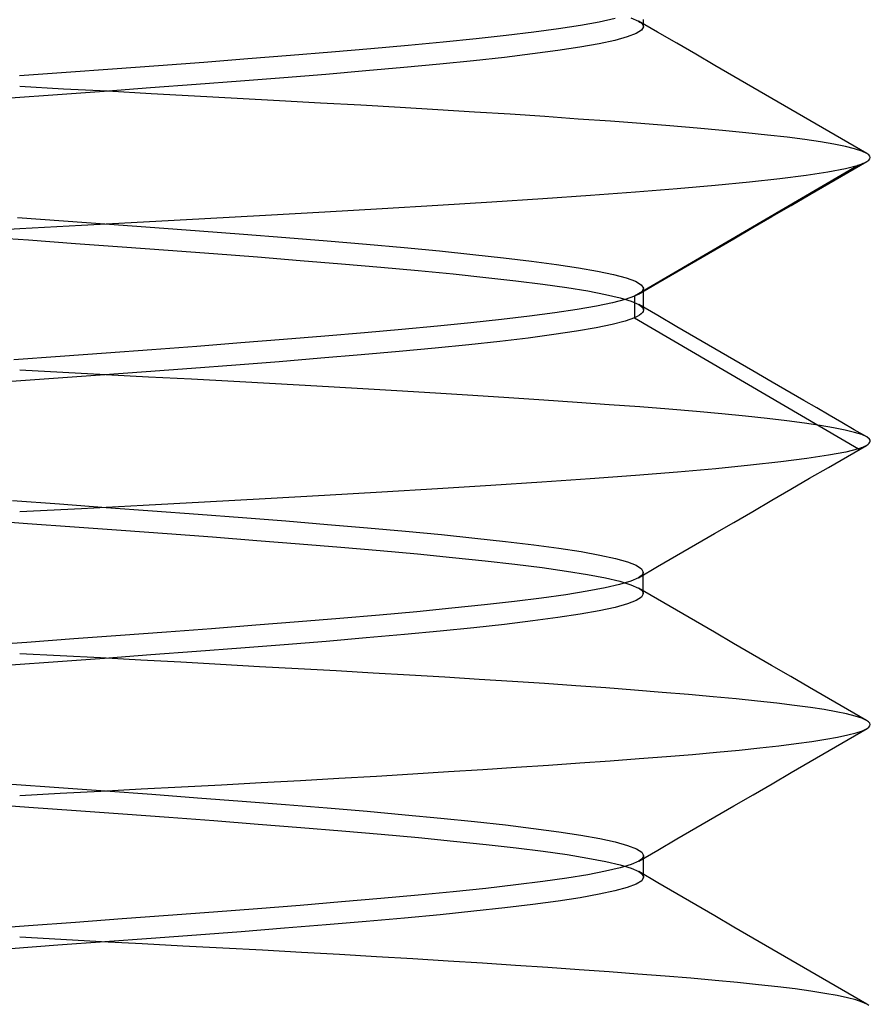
# Model space of a CAD drawing. Header units: millimetres. Extents: x -50 to 1, y 0 to 191.
# Tile 125 of 151: x -15 to -13.5, y 186.31 to 188.04. Entities that reach past the tile are written whole.
import ezdxf

# ---------------------------------------------------------------- set-up
doc = ezdxf.new("R2010")
doc.units = ezdxf.units.MM
doc.layers.add('MAIN-2', color=7, linetype='Continuous')

msp = doc.modelspace()

# ---------------------------------------------------------------- linework, layer by layer
at = {"layer": 'MAIN-2'}
for p, q in [((-13.9221, 188.0467), (-13.9088, 188.0407)), ((-14.0114, 188.033), (-14.0501, 188.0271)), ((-13.978, 188.039), (-14.0114, 188.033)), ((-13.9501, 188.045), (-13.978, 188.039)), ((-13.9088, 188.0407), (-13.9062, 188.039)), ((-13.8751, 188.0212), (-13.9087, 188.0407)), ((-13.9062, 188.039), (-13.904, 188.0374)), ((-13.904, 188.0374), (-13.9023, 188.0357)), ((-13.9002, 188.0307), (-13.9033, 188.0247)), ((-13.9023, 188.0357), (-13.9011, 188.034)), ((-13.9011, 188.034), (-13.9004, 188.0324)), ((-13.9004, 188.0324), (-13.9002, 188.0307)), ((-13.9002, 188.0403), (-13.9002, 188.0435)), ((-13.9002, 188.0372), (-13.9002, 188.0403)), ((-13.9002, 188.034), (-13.9002, 188.0372)), ((-13.9002, 188.0308), (-13.9002, 188.034)), ((-14.142, 188.0153), (-14.1952, 188.0094)), ((-14.0936, 188.0211), (-14.142, 188.0153)), ((-14.0501, 188.0271), (-14.0936, 188.0211)), ((-13.9286, 188.0127), (-13.9506, 188.0067)), ((-13.9128, 188.0187), (-13.9286, 188.0127)), ((-13.9033, 188.0247), (-13.9128, 188.0187)), ((-13.8415, 188.0017), (-13.8751, 188.0212)), ((-14.315, 187.9976), (-14.3807, 187.9917)), ((-14.253, 188.0035), (-14.315, 187.9976)), ((-14.1952, 188.0094), (-14.253, 188.0035)), ((-14.012, 187.9947), (-14.0512, 187.9887)), ((-13.9784, 188.0007), (-14.012, 187.9947)), ((-13.9506, 188.0067), (-13.9784, 188.0007)), ((-13.808, 187.9822), (-13.8415, 188.0017)), ((-14.5224, 187.9798), (-14.5977, 187.9739)), ((-14.45, 187.9857), (-14.5224, 187.9798)), ((-14.3807, 187.9917), (-14.45, 187.9857)), ((-14.1452, 187.9767), (-14.1997, 187.9707)), ((-14.0956, 187.9827), (-14.1452, 187.9767)), ((-14.0512, 187.9887), (-14.0956, 187.9827)), ((-13.7744, 187.9626), (-13.808, 187.9822)), ((-14.7551, 187.9619), (-14.8363, 187.9559)), ((-14.6754, 187.9679), (-14.7551, 187.9619)), ((-14.5977, 187.9739), (-14.6754, 187.9679)), ((-14.2589, 187.9647), (-14.3224, 187.9587)), ((-14.1997, 187.9707), (-14.2589, 187.9647)), ((-13.7409, 187.9432), (-13.7744, 187.9626)), ((-14.9183, 187.95), (-15.0005, 187.944)), ((-14.8363, 187.9559), (-14.9183, 187.95)), ((-14.4604, 187.9467), (-14.5341, 187.9407)), ((-14.3897, 187.9527), (-14.4604, 187.9467)), ((-14.3224, 187.9587), (-14.3897, 187.9527)), ((-13.7073, 187.9237), (-13.7409, 187.9432)), ((-14.9225, 187.9209), (-15, 187.9251)), ((-14.689, 187.9287), (-14.7693, 187.9227)), ((-14.6104, 187.9347), (-14.689, 187.9287)), ((-14.5341, 187.9407), (-14.6104, 187.9347)), ((-14.9335, 187.9107), (-15.0164, 187.9047)), ((-14.851, 187.9167), (-14.9335, 187.9107)), ((-14.8451, 187.9168), (-14.9225, 187.9209)), ((-14.7693, 187.9227), (-14.851, 187.9167)), ((-14.7682, 187.9126), (-14.8451, 187.9168)), ((-14.6919, 187.9085), (-14.7682, 187.9126)), ((-14.6164, 187.9043), (-14.6919, 187.9085)), ((-13.6738, 187.9042), (-13.7073, 187.9237)), ((-14.5421, 187.9002), (-14.6164, 187.9043)), ((-14.4694, 187.8962), (-14.5421, 187.9002)), ((-14.3984, 187.8922), (-14.4694, 187.8962)), ((-14.3293, 187.8883), (-14.3984, 187.8922)), ((-13.6403, 187.8847), (-13.6738, 187.9042)), ((-14.2625, 187.8843), (-14.3293, 187.8883)), ((-14.1978, 187.8803), (-14.2625, 187.8843)), ((-14.135, 187.8763), (-14.1978, 187.8803)), ((-14.0741, 187.8722), (-14.135, 187.8763)), ((-13.6068, 187.8653), (-13.6403, 187.8847)), ((-14.0151, 187.868), (-14.0741, 187.8722)), ((-13.9585, 187.8639), (-14.0151, 187.868)), ((-13.9045, 187.8598), (-13.9585, 187.8639)), ((-13.8535, 187.8557), (-13.9045, 187.8598)), ((-13.8055, 187.8516), (-13.8535, 187.8557)), ((-13.5733, 187.8459), (-13.6068, 187.8653)), ((-13.7608, 187.8476), (-13.8055, 187.8516)), ((-13.7194, 187.8437), (-13.7608, 187.8476)), ((-13.6815, 187.8397), (-13.7194, 187.8437)), ((-13.6469, 187.8357), (-13.6815, 187.8397)), ((-13.5398, 187.8265), (-13.5733, 187.8459)), ((-13.6158, 187.8317), (-13.6469, 187.8357)), ((-13.5882, 187.8276), (-13.6158, 187.8317)), ((-13.5642, 187.8235), (-13.5882, 187.8276)), ((-13.5441, 187.8193), (-13.5642, 187.8235)), ((-13.5063, 187.8071), (-13.5398, 187.8265)), ((-13.5277, 187.8152), (-13.5441, 187.8193)), ((-13.5151, 187.8111), (-13.5277, 187.8152)), ((-13.5063, 187.8071), (-13.5151, 187.8111)), ((-13.5029, 187.8047), (-13.5063, 187.8071)), ((-13.5008, 187.8024), (-13.5029, 187.8047)), ((-13.5212, 187.7868), (-13.9157, 187.5558)), ((-13.5439, 187.7808), (-13.5212, 187.7868)), ((-13.5396, 187.7736), (-13.5062, 187.7929)), ((-13.5212, 187.7868), (-13.5181, 187.7878)), ((-13.5181, 187.7878), (-13.5152, 187.7889)), ((-13.5152, 187.7889), (-13.5125, 187.7899)), ((-13.5125, 187.7899), (-13.5102, 187.7909)), ((-13.5102, 187.7909), (-13.508, 187.7919)), ((-13.508, 187.7919), (-13.5061, 187.793)), ((-13.5061, 187.793), (-13.5028, 187.7953)), ((-13.5028, 187.7953), (-13.5007, 187.7977)), ((-13.5001, 187.8), (-13.5008, 187.8024)), ((-13.5007, 187.7977), (-13.5001, 187.8)), ((-13.6595, 187.7629), (-13.6133, 187.7688)), ((-13.6133, 187.7688), (-13.5747, 187.7747)), ((-13.5747, 187.7747), (-13.5439, 187.7808)), ((-13.573, 187.7542), (-13.5396, 187.7736)), ((-13.8408, 187.7455), (-13.7737, 187.7513)), ((-13.7737, 187.7513), (-13.7131, 187.7571)), ((-13.7131, 187.7571), (-13.6595, 187.7629)), ((-13.6065, 187.7348), (-13.573, 187.7542)), ((-14.0777, 187.7276), (-13.9932, 187.7336)), ((-13.9932, 187.7336), (-13.9142, 187.7396)), ((-13.9142, 187.7396), (-13.8408, 187.7455)), ((-13.6399, 187.7154), (-13.6065, 187.7348)), ((-14.2624, 187.7158), (-14.1676, 187.7217)), ((-14.1676, 187.7217), (-14.0777, 187.7276)), ((-14.5665, 187.6985), (-14.4622, 187.7042)), ((-14.4622, 187.7042), (-14.3608, 187.71)), ((-14.3608, 187.71), (-14.2624, 187.7158)), ((-13.6735, 187.6959), (-13.6399, 187.7154)), ((-15.004, 187.6944), (-14.9226, 187.6885)), ((-14.9226, 187.6885), (-14.8417, 187.6826)), ((-14.8909, 187.6808), (-14.7818, 187.6867)), ((-14.8417, 187.6826), (-14.7615, 187.6767)), ((-14.7818, 187.6867), (-14.6733, 187.6926)), ((-14.6733, 187.6926), (-14.5665, 187.6985)), ((-13.707, 187.6764), (-13.6735, 187.6959)), ((-15.0733, 187.6709), (-15, 187.6749)), ((-15, 187.6749), (-14.8909, 187.6808)), ((-14.7615, 187.6767), (-14.6827, 187.6708)), ((-14.6827, 187.6708), (-14.6056, 187.6649)), ((-14.6056, 187.6649), (-14.5306, 187.659)), ((-13.7406, 187.6569), (-13.707, 187.6764)), ((-15.0674, 187.6607), (-14.9844, 187.6547)), ((-14.9844, 187.6547), (-14.9015, 187.6487)), ((-14.9015, 187.6487), (-14.8192, 187.6427)), ((-14.5306, 187.659), (-14.4581, 187.6531)), ((-14.4581, 187.6531), (-14.3885, 187.6471)), ((-14.3885, 187.6471), (-14.3222, 187.6412)), ((-13.7742, 187.6374), (-13.7406, 187.6569)), ((-14.8192, 187.6427), (-14.738, 187.6367)), ((-14.738, 187.6367), (-14.6583, 187.6307)), ((-14.6583, 187.6307), (-14.5805, 187.6247)), ((-14.3222, 187.6412), (-14.2595, 187.6353)), ((-14.2595, 187.6353), (-14.2009, 187.6293)), ((-14.2009, 187.6293), (-14.1467, 187.6234)), ((-13.8078, 187.6179), (-13.7742, 187.6374)), ((-14.5805, 187.6247), (-14.5052, 187.6187)), ((-14.5052, 187.6187), (-14.4326, 187.6127)), ((-14.4326, 187.6127), (-14.3632, 187.6067)), ((-14.1467, 187.6234), (-14.0974, 187.6175)), ((-14.0974, 187.6175), (-14.0533, 187.6116)), ((-13.8413, 187.5984), (-13.8078, 187.6179)), ((-14.3632, 187.6067), (-14.2973, 187.6007)), ((-14.2973, 187.6007), (-14.2355, 187.5947)), ((-14.2355, 187.5947), (-14.178, 187.5887)), ((-14.0533, 187.6116), (-14.0145, 187.6056)), ((-14.0145, 187.6056), (-13.981, 187.5997)), ((-13.981, 187.5997), (-13.9529, 187.5938)), ((-13.875, 187.5788), (-13.8413, 187.5984)), ((-14.178, 187.5887), (-14.1252, 187.5827)), ((-14.1252, 187.5827), (-14.0776, 187.5767)), ((-13.9529, 187.5938), (-13.9305, 187.5878)), ((-13.9305, 187.5878), (-13.9141, 187.5818)), ((-13.9141, 187.5818), (-13.9039, 187.5758)), ((-13.9086, 187.5593), (-13.875, 187.5788)), ((-14.0776, 187.5767), (-14.0352, 187.5707)), ((-14.0352, 187.5707), (-13.9983, 187.5647)), ((-13.9983, 187.5647), (-13.9669, 187.5587)), ((-13.9073, 187.56), (-13.9087, 187.5592)), ((-13.906, 187.5609), (-13.9073, 187.56)), ((-13.9053, 187.5614), (-13.906, 187.5609)), ((-13.9047, 187.5619), (-13.9053, 187.5614)), ((-13.9041, 187.5623), (-13.9047, 187.5619)), ((-13.9036, 187.5628), (-13.9041, 187.5623)), ((-13.9039, 187.5758), (-13.9001, 187.5698)), ((-13.9031, 187.5633), (-13.9036, 187.5628)), ((-13.9026, 187.5638), (-13.9031, 187.5633)), ((-13.9001, 187.5698), (-13.9026, 187.5638)), ((-13.9001, 187.566), (-13.9001, 187.5692)), ((-13.9001, 187.5629), (-13.9001, 187.566)), ((-13.9001, 187.5597), (-13.9001, 187.5629)), ((-13.9546, 187.544), (-13.9828, 187.5381)), ((-13.9669, 187.5587), (-13.9414, 187.5526)), ((-13.9322, 187.5499), (-13.9546, 187.544)), ((-13.9414, 187.5526), (-13.9218, 187.5466)), ((-13.9157, 187.5558), (-13.9322, 187.5499)), ((-13.9218, 187.5466), (-13.9084, 187.5407)), ((-13.9157, 187.5558), (-13.9158, 187.5176)), ((-13.9138, 187.5566), (-13.9157, 187.5558)), ((-13.912, 187.5575), (-13.9138, 187.5566)), ((-13.9103, 187.5583), (-13.912, 187.5575)), ((-13.9087, 187.5592), (-13.9103, 187.5583)), ((-13.9001, 187.5565), (-13.9001, 187.5597)), ((-13.9001, 187.5533), (-13.9001, 187.5565)), ((-13.9001, 187.5501), (-13.9001, 187.5533)), ((-13.9001, 187.547), (-13.9001, 187.5501)), ((-13.9001, 187.5438), (-13.9001, 187.547)), ((-13.9001, 187.5406), (-13.9001, 187.5438)), ((-14.0562, 187.5263), (-14.1009, 187.5203)), ((-14.0168, 187.5322), (-14.0562, 187.5263)), ((-13.9828, 187.5381), (-14.0168, 187.5322)), ((-13.9084, 187.5407), (-13.9058, 187.539)), ((-13.8748, 187.5212), (-13.9084, 187.5407)), ((-13.9058, 187.539), (-13.9038, 187.5374)), ((-13.9018, 187.5265), (-13.904, 187.5243)), ((-13.9038, 187.5374), (-13.9021, 187.5358)), ((-13.9021, 187.5358), (-13.901, 187.5342)), ((-13.9005, 187.5288), (-13.9018, 187.5265)), ((-13.901, 187.5342), (-13.9003, 187.5326)), ((-13.9001, 187.531), (-13.9005, 187.5288)), ((-13.9003, 187.5326), (-13.9001, 187.531)), ((-13.9001, 187.5374), (-13.9001, 187.5406)), ((-13.9001, 187.5342), (-13.9001, 187.5374)), ((-13.9001, 187.531), (-13.9001, 187.5342)), ((-14.2047, 187.5085), (-14.2633, 187.5026)), ((-14.1505, 187.5144), (-14.2047, 187.5085)), ((-14.1009, 187.5203), (-14.1505, 187.5144)), ((-13.9324, 187.5116), (-13.955, 187.5056)), ((-13.9158, 187.5176), (-13.9324, 187.5116)), ((-13.911, 187.5198), (-13.9158, 187.5176)), ((-13.9158, 187.5176), (-13.5212, 187.2865)), ((-13.9071, 187.5221), (-13.911, 187.5198)), ((-13.904, 187.5243), (-13.9071, 187.5221)), ((-13.8412, 187.5017), (-13.8748, 187.5212)), ((-14.3922, 187.4907), (-14.4619, 187.4848)), ((-14.3259, 187.4967), (-14.3922, 187.4907)), ((-14.2633, 187.5026), (-14.3259, 187.4967)), ((-14.0179, 187.4937), (-14.0579, 187.4877)), ((-13.9836, 187.4997), (-14.0179, 187.4937)), ((-13.955, 187.5056), (-13.9836, 187.4997)), ((-13.8076, 187.4822), (-13.8412, 187.5017)), ((-14.5347, 187.4789), (-14.6101, 187.473)), ((-14.4619, 187.4848), (-14.5347, 187.4789)), ((-14.1534, 187.4758), (-14.2083, 187.4698)), ((-14.1032, 187.4818), (-14.1534, 187.4758)), ((-14.0579, 187.4877), (-14.1032, 187.4818)), ((-13.7741, 187.4627), (-13.8076, 187.4822)), ((-14.7668, 187.4612), (-14.8473, 187.4552)), ((-14.6876, 187.4671), (-14.7668, 187.4612)), ((-14.6101, 187.473), (-14.6876, 187.4671)), ((-14.331, 187.4579), (-14.3981, 187.452)), ((-14.2676, 187.4639), (-14.331, 187.4579)), ((-14.2083, 187.4698), (-14.2676, 187.4639)), ((-13.7405, 187.4432), (-13.7741, 187.4627)), ((-14.9286, 187.4493), (-15.0103, 187.4434)), ((-14.8473, 187.4552), (-14.9286, 187.4493)), ((-14.5423, 187.44), (-14.6186, 187.4341)), ((-14.4687, 187.446), (-14.5423, 187.44)), ((-14.3981, 187.452), (-14.4687, 187.446)), ((-13.707, 187.4237), (-13.7405, 187.4432)), ((-14.9241, 187.4209), (-15, 187.4248)), ((-14.777, 187.4221), (-14.8582, 187.4162)), ((-14.6969, 187.4281), (-14.777, 187.4221)), ((-14.6186, 187.4341), (-14.6969, 187.4281)), ((-13.6734, 187.4042), (-13.707, 187.4237)), ((-14.9403, 187.4102), (-15.0226, 187.4043)), ((-14.8582, 187.4162), (-14.9403, 187.4102)), ((-14.8482, 187.4169), (-14.9241, 187.4209)), ((-14.7726, 187.413), (-14.8482, 187.4169)), ((-14.6973, 187.409), (-14.7726, 187.413)), ((-14.6226, 187.405), (-14.6973, 187.409)), ((-14.5488, 187.4009), (-14.6226, 187.405)), ((-13.6399, 187.3848), (-13.6734, 187.4042)), ((-14.476, 187.3968), (-14.5488, 187.4009)), ((-14.4047, 187.3926), (-14.476, 187.3968)), ((-14.3349, 187.3884), (-14.4047, 187.3926)), ((-14.267, 187.3843), (-14.3349, 187.3884)), ((-14.2011, 187.3802), (-14.267, 187.3843)), ((-14.1374, 187.3761), (-14.2011, 187.3802)), ((-14.0759, 187.3721), (-14.1374, 187.3761)), ((-14.0169, 187.3682), (-14.0759, 187.3721)), ((-13.6172, 187.3716), (-13.6399, 187.3848)), ((-13.5945, 187.3585), (-13.6172, 187.3716)), ((-13.9603, 187.3642), (-14.0169, 187.3682)), ((-13.9063, 187.3602), (-13.9603, 187.3642)), ((-13.8551, 187.3561), (-13.9063, 187.3602)), ((-13.8068, 187.352), (-13.8551, 187.3561)), ((-13.7618, 187.3479), (-13.8068, 187.352)), ((-13.5725, 187.3457), (-13.5945, 187.3585)), ((-13.7203, 187.3437), (-13.7618, 187.3479)), ((-13.6821, 187.3396), (-13.7203, 187.3437)), ((-13.6475, 187.3355), (-13.6821, 187.3396)), ((-13.6163, 187.3314), (-13.6475, 187.3355)), ((-13.5504, 187.3329), (-13.5725, 187.3457)), ((-13.5887, 187.3274), (-13.6163, 187.3314)), ((-13.5647, 187.3234), (-13.5887, 187.3274)), ((-13.5444, 187.3194), (-13.5647, 187.3234)), ((-13.5284, 187.3201), (-13.5504, 187.3329)), ((-13.5278, 187.3154), (-13.5444, 187.3194)), ((-13.5064, 187.3074), (-13.5284, 187.3201)), ((-13.5151, 187.3114), (-13.5278, 187.3154)), ((-13.5062, 187.3074), (-13.5151, 187.3114)), ((-13.5013, 187.3033), (-13.5062, 187.3074)), ((-13.5004, 187.3015), (-13.5013, 187.3033)), ((-13.5007, 187.2979), (-13.5002, 187.2997)), ((-13.5002, 187.2997), (-13.5004, 187.3015)), ((-13.5212, 187.2865), (-13.5435, 187.2807)), ((-13.5404, 187.2731), (-13.507, 187.2924)), ((-13.5212, 187.2865), (-13.5183, 187.2875)), ((-13.5183, 187.2875), (-13.5155, 187.2885)), ((-13.5155, 187.2885), (-13.513, 187.2895)), ((-13.513, 187.2895), (-13.5107, 187.2905)), ((-13.5107, 187.2905), (-13.5087, 187.2915)), ((-13.5087, 187.2915), (-13.5068, 187.2925)), ((-13.5068, 187.2925), (-13.5041, 187.2943)), ((-13.5041, 187.2943), (-13.502, 187.2961)), ((-13.502, 187.2961), (-13.5007, 187.2979)), ((-13.6119, 187.2692), (-13.6577, 187.2633)), ((-13.5738, 187.275), (-13.6119, 187.2692)), ((-13.5435, 187.2807), (-13.5738, 187.275)), ((-13.5737, 187.2537), (-13.5404, 187.2731)), ((-13.7725, 187.2513), (-13.8403, 187.2453)), ((-13.7114, 187.2574), (-13.7725, 187.2513)), ((-13.6577, 187.2633), (-13.7114, 187.2574)), ((-13.6071, 187.2344), (-13.5737, 187.2537)), ((-13.9942, 187.2334), (-14.0793, 187.2276)), ((-13.9143, 187.2393), (-13.9942, 187.2334)), ((-13.8403, 187.2453), (-13.9143, 187.2393)), ((-13.6404, 187.215), (-13.6071, 187.2344)), ((-14.2632, 187.216), (-14.3613, 187.2101)), ((-14.1692, 187.2218), (-14.2632, 187.216)), ((-14.0793, 187.2276), (-14.1692, 187.2218)), ((-13.674, 187.1956), (-13.6404, 187.215)), ((-14.5674, 187.1982), (-14.6741, 187.1923)), ((-14.4628, 187.2042), (-14.5674, 187.1982)), ((-14.3613, 187.2101), (-14.4628, 187.2042)), ((-13.7075, 187.1761), (-13.674, 187.1956)), ((-15.0128, 187.1951), (-14.93, 187.1891)), ((-14.8911, 187.1807), (-15, 187.1751)), ((-14.93, 187.1891), (-14.8475, 187.1831)), ((-14.7822, 187.1865), (-14.8911, 187.1807)), ((-14.8475, 187.1831), (-14.7658, 187.1771)), ((-14.6741, 187.1923), (-14.7822, 187.1865)), ((-15.0688, 187.1609), (-14.986, 187.1549)), ((-14.7658, 187.1771), (-14.6855, 187.1711)), ((-14.6855, 187.1711), (-14.6069, 187.1651)), ((-14.6069, 187.1651), (-14.5306, 187.1591)), ((-13.741, 187.1566), (-13.7075, 187.1761)), ((-14.986, 187.1549), (-14.9032, 187.1489)), ((-14.9032, 187.1489), (-14.821, 187.1429)), ((-14.5306, 187.1591), (-14.457, 187.1531)), ((-14.457, 187.1531), (-14.3865, 187.1471)), ((-14.3865, 187.1471), (-14.3195, 187.1411)), ((-13.7746, 187.1371), (-13.741, 187.1566)), ((-14.821, 187.1429), (-14.7397, 187.1369)), ((-14.7397, 187.1369), (-14.6599, 187.1309)), ((-14.6599, 187.1309), (-14.582, 187.1249)), ((-14.3195, 187.1411), (-14.2565, 187.1351)), ((-14.2565, 187.1351), (-14.1976, 187.1291)), ((-14.1976, 187.1291), (-14.1432, 187.1231)), ((-13.8081, 187.1176), (-13.7746, 187.1371)), ((-14.582, 187.1249), (-14.5065, 187.1189)), ((-14.5065, 187.1189), (-14.4338, 187.1129)), ((-14.4338, 187.1129), (-14.3644, 187.1069)), ((-14.1432, 187.1231), (-14.0936, 187.1171)), ((-14.0936, 187.1171), (-14.0492, 187.1111)), ((-14.0492, 187.1111), (-14.0101, 187.1051)), ((-13.8417, 187.0981), (-13.8081, 187.1176)), ((-14.3644, 187.1069), (-14.2987, 187.1009)), ((-14.2987, 187.1009), (-14.237, 187.0949)), ((-14.237, 187.0949), (-14.1795, 187.0889)), ((-14.0101, 187.1051), (-13.9768, 187.099)), ((-13.9768, 187.099), (-13.9494, 187.093)), ((-13.9494, 187.093), (-13.928, 187.0871)), ((-13.8753, 187.0786), (-13.8417, 187.0981)), ((-14.1795, 187.0889), (-14.1267, 187.0829)), ((-14.1267, 187.0829), (-14.0787, 187.0769)), ((-14.0787, 187.0769), (-14.0359, 187.0709)), ((-13.928, 187.0871), (-13.9127, 187.081)), ((-13.9127, 187.081), (-13.9034, 187.075)), ((-13.9088, 187.059), (-13.8753, 187.0786)), ((-13.9034, 187.075), (-13.9004, 187.069)), ((-14.0359, 187.0709), (-13.9987, 187.0648)), ((-13.9987, 187.0648), (-13.9673, 187.0589)), ((-13.9673, 187.0589), (-13.9418, 187.0529)), ((-13.9089, 187.0591), (-13.9223, 187.0531)), ((-13.9063, 187.0607), (-13.9089, 187.0591)), ((-13.9042, 187.0624), (-13.9063, 187.0607)), ((-13.9025, 187.0641), (-13.9042, 187.0624)), ((-13.9013, 187.0657), (-13.9025, 187.0641)), ((-13.9006, 187.0674), (-13.9013, 187.0657)), ((-13.9004, 187.069), (-13.9006, 187.0674)), ((-13.9004, 187.0658), (-13.9004, 187.069)), ((-13.9004, 187.0626), (-13.9004, 187.0658)), ((-13.9004, 187.0595), (-13.9004, 187.0626)), ((-13.9004, 187.0563), (-13.9004, 187.0595)), ((-13.9004, 187.0531), (-13.9004, 187.0563)), ((-13.9679, 187.0411), (-13.9996, 187.0351)), ((-13.9421, 187.0471), (-13.9679, 187.0411)), ((-13.9223, 187.0531), (-13.9421, 187.0471)), ((-13.9418, 187.0529), (-13.9224, 187.0468)), ((-13.9224, 187.0468), (-13.909, 187.0408)), ((-13.8754, 187.0213), (-13.909, 187.0409)), ((-13.909, 187.0408), (-13.9064, 187.0392)), ((-13.9064, 187.0392), (-13.9042, 187.0375)), ((-13.9004, 187.0499), (-13.9004, 187.0531)), ((-13.9004, 187.0467), (-13.9004, 187.0499)), ((-13.9004, 187.0435), (-13.9004, 187.0467)), ((-13.9004, 187.0404), (-13.9004, 187.0435)), ((-13.9004, 187.0372), (-13.9004, 187.0404)), ((-14.0797, 187.0231), (-14.1275, 187.0171)), ((-14.0369, 187.0291), (-14.0797, 187.0231)), ((-13.9996, 187.0351), (-14.0369, 187.0291)), ((-13.9035, 187.0248), (-13.9128, 187.0188)), ((-13.9042, 187.0375), (-13.9025, 187.0358)), ((-13.9004, 187.0308), (-13.9035, 187.0248)), ((-13.9025, 187.0358), (-13.9013, 187.0341)), ((-13.9013, 187.0341), (-13.9006, 187.0325)), ((-13.9006, 187.0325), (-13.9004, 187.0308)), ((-13.9004, 187.034), (-13.9004, 187.0372)), ((-13.9004, 187.0308), (-13.9004, 187.034)), ((-14.2378, 187.0051), (-14.2997, 186.9991)), ((-14.1803, 187.0111), (-14.2378, 187.0051)), ((-14.1275, 187.0171), (-14.1803, 187.0111)), ((-13.9502, 187.0068), (-13.978, 187.0008)), ((-13.9284, 187.0128), (-13.9502, 187.0068)), ((-13.9128, 187.0188), (-13.9284, 187.0128)), ((-13.8418, 187.0018), (-13.8754, 187.0213)), ((-14.4353, 186.9871), (-14.5081, 186.9811)), ((-14.3657, 186.9931), (-14.4353, 186.9871)), ((-14.2997, 186.9991), (-14.3657, 186.9931)), ((-14.0509, 186.9888), (-14.0954, 186.9828)), ((-14.0117, 186.9948), (-14.0509, 186.9888)), ((-13.978, 187.0008), (-14.0117, 186.9948)), ((-13.8082, 186.9823), (-13.8418, 187.0018)), ((-14.5836, 186.9751), (-14.6615, 186.9691)), ((-14.5081, 186.9811), (-14.5836, 186.9751)), ((-14.1994, 186.9708), (-14.2584, 186.9648)), ((-14.1449, 186.9768), (-14.1994, 186.9708)), ((-14.0954, 186.9828), (-14.1449, 186.9768)), ((-13.7747, 186.9628), (-13.8082, 186.9823)), ((-14.8225, 186.957), (-14.9047, 186.951)), ((-14.7413, 186.9631), (-14.8225, 186.957)), ((-14.6615, 186.9691), (-14.7413, 186.9631)), ((-14.3889, 186.9528), (-14.4596, 186.9468)), ((-14.3217, 186.9588), (-14.3889, 186.9528)), ((-14.2584, 186.9648), (-14.3217, 186.9588)), ((-13.7412, 186.9433), (-13.7747, 186.9628)), ((-14.9875, 186.945), (-15.0704, 186.939)), ((-14.9047, 186.951), (-14.9875, 186.945)), ((-14.6098, 186.9348), (-14.6883, 186.9288)), ((-14.5334, 186.9408), (-14.6098, 186.9348)), ((-14.4596, 186.9468), (-14.5334, 186.9408)), ((-13.7076, 186.9238), (-13.7412, 186.9433)), ((-14.9286, 186.9214), (-15, 186.9251)), ((-14.8574, 186.9176), (-14.9286, 186.9214)), ((-14.7865, 186.9138), (-14.8574, 186.9176)), ((-14.7686, 186.9228), (-14.8502, 186.9168)), ((-14.6883, 186.9288), (-14.7686, 186.9228)), ((-13.6741, 186.9043), (-13.7076, 186.9238)), ((-14.9327, 186.9108), (-15.0156, 186.9048)), ((-14.8502, 186.9168), (-14.9327, 186.9108)), ((-14.7159, 186.9099), (-14.7865, 186.9138)), ((-14.646, 186.9061), (-14.7159, 186.9099)), ((-14.577, 186.9022), (-14.646, 186.9061)), ((-14.5089, 186.8984), (-14.577, 186.9022)), ((-13.6405, 186.8848), (-13.6741, 186.9043)), ((-14.442, 186.8946), (-14.5089, 186.8984)), ((-14.3766, 186.8908), (-14.442, 186.8946)), ((-14.3126, 186.8871), (-14.3766, 186.8908)), ((-14.2504, 186.8835), (-14.3126, 186.8871)), ((-14.19, 186.8798), (-14.2504, 186.8835)), ((-13.6071, 186.8654), (-13.6405, 186.8848)), ((-14.1313, 186.8761), (-14.19, 186.8798)), ((-14.0745, 186.8723), (-14.1313, 186.8761)), ((-14.0196, 186.8685), (-14.0745, 186.8723)), ((-13.9666, 186.8646), (-14.0196, 186.8685)), ((-13.5736, 186.846), (-13.6071, 186.8654)), ((-13.9157, 186.8607), (-13.9666, 186.8646)), ((-13.867, 186.8568), (-13.9157, 186.8607)), ((-13.8208, 186.8529), (-13.867, 186.8568)), ((-13.7772, 186.849), (-13.8208, 186.8529)), ((-13.7366, 186.8452), (-13.7772, 186.849)), ((-13.699, 186.8414), (-13.7366, 186.8452)), ((-13.6647, 186.8377), (-13.699, 186.8414)), ((-13.6336, 186.834), (-13.6647, 186.8377)), ((-13.6058, 186.8302), (-13.6336, 186.834)), ((-13.5401, 186.8266), (-13.5736, 186.846)), ((-13.5813, 186.8265), (-13.6058, 186.8302)), ((-13.56, 186.8228), (-13.5813, 186.8265)), ((-13.5418, 186.819), (-13.56, 186.8228)), ((-13.5268, 186.8151), (-13.5418, 186.819)), ((-13.5066, 186.8071), (-13.5401, 186.8266)), ((-13.5151, 186.8112), (-13.5268, 186.8151)), ((-13.5067, 186.8073), (-13.5151, 186.8112)), ((-13.5032, 186.8049), (-13.5067, 186.8073)), ((-13.501, 186.8025), (-13.5032, 186.8049)), ((-13.5027, 186.7953), (-13.5007, 186.7977)), ((-13.5002, 186.8001), (-13.501, 186.8025)), ((-13.5007, 186.7977), (-13.5002, 186.8001)), ((-13.5577, 186.7781), (-13.5398, 186.7818)), ((-13.5398, 186.7818), (-13.5252, 186.7855)), ((-13.5394, 186.7735), (-13.5059, 186.793)), ((-13.5252, 186.7855), (-13.5139, 186.7892)), ((-13.5139, 186.7892), (-13.5059, 186.793)), ((-13.5059, 186.793), (-13.5027, 186.7953)), ((-13.6948, 186.759), (-13.6611, 186.7628)), ((-13.6611, 186.7628), (-13.6306, 186.7667)), ((-13.6306, 186.7667), (-13.6031, 186.7705)), ((-13.6031, 186.7705), (-13.5788, 186.7743)), ((-13.5788, 186.7743), (-13.5577, 186.7781)), ((-13.5729, 186.7541), (-13.5394, 186.7735)), ((-13.9077, 186.74), (-13.8593, 186.7437)), ((-13.8593, 186.7437), (-13.8138, 186.7475)), ((-13.8138, 186.7475), (-13.7711, 186.7513)), ((-13.7711, 186.7513), (-13.7315, 186.7552)), ((-13.7315, 186.7552), (-13.6948, 186.759)), ((-13.6064, 186.7347), (-13.5729, 186.7541)), ((-14.1248, 186.7248), (-14.0678, 186.7286)), ((-14.0678, 186.7286), (-14.0124, 186.7324)), ((-14.0124, 186.7324), (-13.9589, 186.7362)), ((-13.9589, 186.7362), (-13.9077, 186.74)), ((-13.6398, 186.7153), (-13.6064, 186.7347)), ((-14.4373, 186.7055), (-14.371, 186.7094)), ((-14.371, 186.7094), (-14.3065, 186.7133)), ((-14.3065, 186.7133), (-14.244, 186.7171)), ((-14.244, 186.7171), (-14.1835, 186.721)), ((-14.1835, 186.721), (-14.1248, 186.7248)), ((-13.6734, 186.6958), (-13.6398, 186.7153)), ((-15.014, 186.6952), (-14.931, 186.6891)), ((-14.7147, 186.6903), (-14.644, 186.6941)), ((-14.644, 186.6941), (-14.5741, 186.6979)), ((-14.5741, 186.6979), (-14.5051, 186.7017)), ((-14.5051, 186.7017), (-14.4373, 186.7055)), ((-13.7069, 186.6764), (-13.6734, 186.6958)), ((-15, 186.6751), (-14.9286, 186.6789)), ((-14.931, 186.6891), (-14.8484, 186.6832)), ((-14.9286, 186.6789), (-14.8571, 186.6828)), ((-14.8571, 186.6828), (-14.7858, 186.6866)), ((-14.8484, 186.6832), (-14.7667, 186.6771)), ((-14.7858, 186.6866), (-14.7147, 186.6903)), ((-14.7667, 186.6771), (-14.6863, 186.6711)), ((-13.7405, 186.6569), (-13.7069, 186.6764)), ((-15.0665, 186.6607), (-14.9836, 186.6547)), ((-14.6863, 186.6711), (-14.6078, 186.6651)), ((-14.6078, 186.6651), (-14.5315, 186.6591)), ((-14.5315, 186.6591), (-14.4579, 186.6531)), ((-14.9836, 186.6547), (-14.9007, 186.6487)), ((-14.9007, 186.6487), (-14.8184, 186.6427)), ((-14.8184, 186.6427), (-14.7372, 186.6367)), ((-14.4579, 186.6531), (-14.3874, 186.6471)), ((-14.3874, 186.6471), (-14.3203, 186.6411)), ((-14.3203, 186.6411), (-14.2571, 186.6351)), ((-13.774, 186.6374), (-13.7405, 186.6569)), ((-14.7372, 186.6367), (-14.6574, 186.6307)), ((-14.6574, 186.6307), (-14.5797, 186.6247)), ((-14.5797, 186.6247), (-14.5044, 186.6187)), ((-14.2571, 186.6351), (-14.198, 186.6291)), ((-14.198, 186.6291), (-14.1434, 186.6231)), ((-14.1434, 186.6231), (-14.0938, 186.6171)), ((-13.8076, 186.6179), (-13.774, 186.6374)), ((-14.5044, 186.6187), (-14.4319, 186.6127)), ((-14.4319, 186.6127), (-14.3626, 186.6067)), ((-14.3626, 186.6067), (-14.2969, 186.6007)), ((-14.0938, 186.6171), (-14.0494, 186.6111)), ((-14.0494, 186.6111), (-14.0106, 186.6051)), ((-14.0106, 186.6051), (-13.9773, 186.5991)), ((-13.8412, 186.5984), (-13.8076, 186.6179)), ((-14.2969, 186.6007), (-14.2351, 186.5947)), ((-14.2351, 186.5947), (-14.1776, 186.5887)), ((-14.1776, 186.5887), (-14.1248, 186.5827)), ((-13.9773, 186.5991), (-13.9498, 186.5931)), ((-13.9498, 186.5931), (-13.9282, 186.5871)), ((-13.8748, 186.5789), (-13.8412, 186.5984)), ((-14.1248, 186.5827), (-14.0771, 186.5767)), ((-14.0771, 186.5767), (-14.0347, 186.5707)), ((-14.0347, 186.5707), (-13.9979, 186.5647)), ((-13.9282, 186.5871), (-13.9126, 186.5811)), ((-13.9126, 186.5811), (-13.9032, 186.5751)), ((-13.9083, 186.5593), (-13.8748, 186.5789)), ((-13.9032, 186.5751), (-13.9, 186.5691)), ((-13.9979, 186.5647), (-13.9667, 186.5587)), ((-13.9667, 186.5587), (-13.9413, 186.5527)), ((-13.9218, 186.5534), (-13.9414, 186.5473)), ((-13.9084, 186.5594), (-13.9218, 186.5534)), ((-13.9059, 186.561), (-13.9084, 186.5594)), ((-13.9038, 186.5626), (-13.9059, 186.561)), ((-13.9021, 186.5642), (-13.9038, 186.5626)), ((-13.901, 186.5658), (-13.9021, 186.5642)), ((-13.9003, 186.5675), (-13.901, 186.5658)), ((-13.9, 186.5691), (-13.9003, 186.5675)), ((-13.9, 186.5659), (-13.9, 186.569)), ((-13.9, 186.5627), (-13.9, 186.5659)), ((-13.9, 186.5595), (-13.9, 186.5627)), ((-13.9, 186.5563), (-13.9, 186.5595)), ((-13.9, 186.5531), (-13.9, 186.5563)), ((-13.9, 186.5499), (-13.9, 186.5531)), ((-13.9669, 186.5414), (-13.9981, 186.5353)), ((-13.9414, 186.5473), (-13.9669, 186.5414)), ((-13.9413, 186.5527), (-13.9219, 186.5467)), ((-13.9219, 186.5467), (-13.9085, 186.5407)), ((-13.9085, 186.5407), (-13.9059, 186.539)), ((-13.8749, 186.5211), (-13.9085, 186.5407)), ((-13.9059, 186.539), (-13.9038, 186.5374)), ((-13.9038, 186.5374), (-13.9022, 186.5357)), ((-13.9022, 186.5357), (-13.901, 186.5341)), ((-13.9, 186.5468), (-13.9, 186.5499)), ((-13.9, 186.5436), (-13.9, 186.5468)), ((-13.9, 186.5404), (-13.9, 186.5436)), ((-13.9, 186.5372), (-13.9, 186.5404)), ((-13.9, 186.534), (-13.9, 186.5372)), ((-14.0774, 186.5233), (-14.1251, 186.5173)), ((-14.0351, 186.5293), (-14.0774, 186.5233)), ((-13.9981, 186.5353), (-14.0351, 186.5293)), ((-13.9128, 186.5188), (-13.9286, 186.5128)), ((-13.9032, 186.5248), (-13.9128, 186.5188)), ((-13.9, 186.5308), (-13.9032, 186.5248)), ((-13.901, 186.5341), (-13.9003, 186.5325)), ((-13.9003, 186.5325), (-13.9, 186.5308)), ((-13.9, 186.5309), (-13.9, 186.534)), ((-13.8413, 186.5016), (-13.8749, 186.5211)), ((-14.2355, 186.5053), (-14.2973, 186.4993)), ((-14.1779, 186.5113), (-14.2355, 186.5053)), ((-14.1251, 186.5173), (-14.1779, 186.5113)), ((-13.9781, 186.5008), (-14.0115, 186.4948)), ((-13.9504, 186.5068), (-13.9781, 186.5008)), ((-13.9286, 186.5128), (-13.9504, 186.5068)), ((-13.8077, 186.4821), (-13.8413, 186.5016)), ((-14.4326, 186.4873), (-14.5052, 186.4813)), ((-14.3632, 186.4933), (-14.4326, 186.4873)), ((-14.2973, 186.4993), (-14.3632, 186.4933)), ((-14.0505, 186.4888), (-14.0949, 186.4828)), ((-14.0115, 186.4948), (-14.0505, 186.4888)), ((-14.6583, 186.4693), (-14.7381, 186.4633)), ((-14.5806, 186.4753), (-14.6583, 186.4693)), ((-14.5052, 186.4813), (-14.5806, 186.4753)), ((-14.1991, 186.4708), (-14.2583, 186.4648)), ((-14.1445, 186.4768), (-14.1991, 186.4708)), ((-14.0949, 186.4828), (-14.1445, 186.4768)), ((-13.7742, 186.4626), (-13.8077, 186.4821)), ((-14.9018, 186.4513), (-14.9847, 186.4453)), ((-14.8194, 186.4573), (-14.9018, 186.4513)), ((-14.7381, 186.4633), (-14.8194, 186.4573)), ((-14.389, 186.4528), (-14.4596, 186.4468)), ((-14.3217, 186.4588), (-14.389, 186.4528)), ((-14.2583, 186.4648), (-14.3217, 186.4588)), ((-13.7406, 186.4431), (-13.7742, 186.4626)), ((-14.9847, 186.4453), (-15.0677, 186.4393)), ((-14.6095, 186.4348), (-14.6881, 186.4288)), ((-14.5332, 186.4408), (-14.6095, 186.4348)), ((-14.4596, 186.4468), (-14.5332, 186.4408)), ((-13.707, 186.4236), (-13.7406, 186.4431)), ((-14.9277, 186.4211), (-15, 186.425)), ((-14.8501, 186.4168), (-14.9327, 186.4108)), ((-14.8556, 186.4172), (-14.9277, 186.4211)), ((-14.7838, 186.4134), (-14.8556, 186.4172)), ((-14.7684, 186.4228), (-14.8501, 186.4168)), ((-14.6881, 186.4288), (-14.7684, 186.4228)), ((-13.6735, 186.4042), (-13.707, 186.4236)), ((-14.9327, 186.4108), (-15.0157, 186.4048)), ((-14.7123, 186.4096), (-14.7838, 186.4134)), ((-14.6415, 186.4058), (-14.7123, 186.4096)), ((-14.5717, 186.402), (-14.6415, 186.4058)), ((-14.5031, 186.3982), (-14.5717, 186.402)), ((-14.4361, 186.3944), (-14.5031, 186.3982)), ((-13.64, 186.3847), (-13.6735, 186.4042)), ((-14.3706, 186.3907), (-14.4361, 186.3944)), ((-14.3068, 186.3869), (-14.3706, 186.3907)), ((-14.2447, 186.3831), (-14.3068, 186.3869)), ((-14.1842, 186.3793), (-14.2447, 186.3831)), ((-14.1256, 186.3755), (-14.1842, 186.3793)), ((-13.6065, 186.3653), (-13.64, 186.3847)), ((-14.0687, 186.3717), (-14.1256, 186.3755)), ((-14.0137, 186.3678), (-14.0687, 186.3717)), ((-13.9607, 186.364), (-14.0137, 186.3678)), ((-13.9101, 186.3602), (-13.9607, 186.364)), ((-13.5731, 186.3459), (-13.6065, 186.3653)), ((-13.862, 186.3564), (-13.9101, 186.3602)), ((-13.8166, 186.3527), (-13.862, 186.3564)), ((-13.7739, 186.3489), (-13.8166, 186.3527)), ((-13.7341, 186.3452), (-13.7739, 186.3489)), ((-13.6972, 186.3414), (-13.7341, 186.3452)), ((-13.5396, 186.3265), (-13.5731, 186.3459)), ((-13.6634, 186.3376), (-13.6972, 186.3414)), ((-13.6325, 186.3338), (-13.6634, 186.3376)), ((-13.6047, 186.3299), (-13.6325, 186.3338)), ((-13.58, 186.326), (-13.6047, 186.3299)), ((-13.5585, 186.3222), (-13.58, 186.326)), ((-13.5404, 186.3184), (-13.5585, 186.3222)), ((-13.5256, 186.3146), (-13.5404, 186.3184)), ((-13.5062, 186.3071), (-13.5396, 186.3265)), ((-13.5142, 186.3108), (-13.5256, 186.3146)), ((-13.5061, 186.3071), (-13.5142, 186.3108)), ((-13.5029, 186.3049), (-13.5061, 186.3071))]:
    msp.add_line(p, q, dxfattribs=at)

doc.saveas('drawing.dxf')
